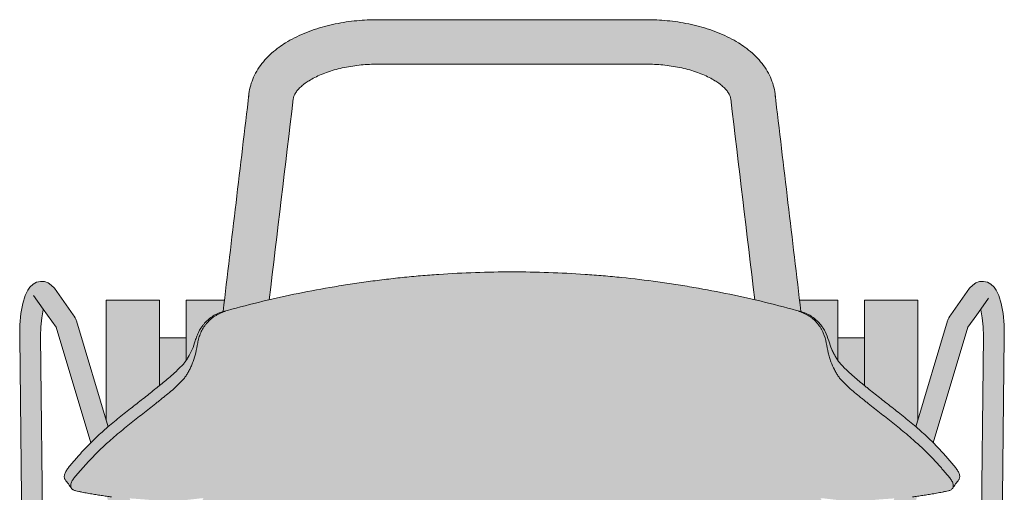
# Model space of a CAD drawing. Header units: centimetres. Extents: x -28 to 145, y -313 to 96.
# Tile 3 of 64: x -28 to 28, y -262 to -236. Entities that reach past the tile are written whole.
import ezdxf

# ---------------------------------------------------------------- set-up
doc = ezdxf.new("R2010")
doc.units = ezdxf.units.CM
doc.layers.add('Fill', color=7, linetype='Continuous', true_color=0xffffff)
doc.layers.add('Predefinito', color=7, linetype='Continuous', true_color=0x000000)
doc.layers.add('Main lines', color=7, linetype='Continuous', lineweight=13, true_color=0x000000)

# ---------------------------------------------------------------- blocks, each defined once
blk = doc.blocks.new('CB-298_Petal_Stacked_2D_Top')
at = {"layer": 'Fill'}
blk.add_hatch(color=256, dxfattribs=at).paths.add_polyline_path([(17.777, 59.135), (17.757, 59.201), (17.736, 59.266), (17.713, 59.331), (17.688, 59.396), (17.661, 59.461), (17.633, 59.525), (17.602, 59.59), (17.57, 59.653), (17.535, 59.717), (17.498, 59.78), (17.459, 59.842), (17.417, 59.904), (17.374, 59.964), (17.329, 60.023), (17.282, 60.08), (17.233, 60.136), (17.182, 60.19), (17.13, 60.243), (17.075, 60.294), (17.019, 60.343), (16.96, 60.391), (16.93, 60.414), (16.899, 60.437), (16.869, 60.459), (16.837, 60.48), (16.806, 60.501), (16.774, 60.522), (16.742, 60.541), (16.71, 60.561), (16.677, 60.579), (16.644, 60.597), (16.611, 60.614), (16.577, 60.631), (16.544, 60.647), (16.509, 60.663), (16.475, 60.678), (16.44, 60.692), (16.405, 60.706), (16.37, 60.719), (16.334, 60.732), (16.298, 60.744), (16.262, 60.755), (16.225, 60.766), (14.926, 61.114), (13.621, 61.434), (12.28, 72.714), (12.278, 72.727), (12.276, 72.74), (12.274, 72.753), (12.271, 72.766), (12.268, 72.779), (12.265, 72.792), (12.262, 72.805), (12.258, 72.818), (12.255, 72.83), (12.251, 72.843), (12.246, 72.856), (12.242, 72.868), (12.237, 72.88), (12.232, 72.893), (12.227, 72.905), (12.221, 72.917), (12.213, 72.934), (12.205, 72.951), (12.196, 72.968), (12.187, 72.984), (12.178, 73.001), (12.169, 73.017), (12.159, 73.033), (12.149, 73.049), (12.122, 73.089), (12.095, 73.128), (12.066, 73.166), (12.035, 73.204), (11.997, 73.248), (11.957, 73.292), (11.915, 73.334), (11.873, 73.375), (11.821, 73.423), (11.767, 73.469), (11.713, 73.514), (11.657, 73.557), (11.608, 73.594), (11.554, 73.633), (11.499, 73.67), (11.444, 73.707), (11.388, 73.742), (11.31, 73.79), (11.23, 73.836), (11.15, 73.88), (11.069, 73.922), (10.979, 73.967), (10.888, 74.01), (10.796, 74.051), (10.704, 74.091), (10.503, 74.171), (10.3, 74.243), (10.084, 74.312), (9.866, 74.375), (9.639, 74.432), (9.41, 74.483), (9.176, 74.528), (8.941, 74.566), (8.704, 74.598), (8.467, 74.625), (8.234, 74.644), (8.001, 74.658), (7.767, 74.667), (7.534, 74.669), (-7.534, 74.669), (-7.767, 74.667), (-8.001, 74.658), (-8.234, 74.644), (-8.467, 74.625), (-8.704, 74.598), (-8.941, 74.566), (-9.176, 74.528), (-9.41, 74.483), (-9.639, 74.432), (-9.866, 74.375), (-10.084, 74.312), (-10.3, 74.243), (-10.503, 74.171), (-10.704, 74.091), (-10.796, 74.051), (-10.888, 74.01), (-10.979, 73.967), (-11.069, 73.922), (-11.15, 73.88), (-11.23, 73.836), (-11.31, 73.79), (-11.388, 73.742), (-11.444, 73.707), (-11.499, 73.67), (-11.554, 73.633), (-11.608, 73.594), (-11.657, 73.557), (-11.713, 73.514), (-11.767, 73.469), (-11.821, 73.423), (-11.873, 73.375), (-11.915, 73.334), (-11.957, 73.292), (-11.997, 73.248), (-12.035, 73.204), (-12.066, 73.166), (-12.095, 73.128), (-12.122, 73.089), (-12.149, 73.049), (-12.159, 73.033), (-12.169, 73.017), (-12.178, 73.001), (-12.187, 72.984), (-12.196, 72.968), (-12.205, 72.951), (-12.213, 72.934), (-12.221, 72.917), (-12.227, 72.905), (-12.232, 72.893), (-12.237, 72.88), (-12.242, 72.868), (-12.246, 72.856), (-12.251, 72.843), (-12.255, 72.83), (-12.258, 72.818), (-12.262, 72.805), (-12.265, 72.792), (-12.268, 72.779), (-12.271, 72.766), (-12.274, 72.753), (-12.276, 72.74), (-12.278, 72.727), (-12.28, 72.714), (-13.621, 61.434), (-14.926, 61.114), (-16.225, 60.766), (-16.261, 60.755), (-16.298, 60.744), (-16.334, 60.732), (-16.369, 60.719), (-16.405, 60.706), (-16.44, 60.693), (-16.474, 60.678), (-16.509, 60.663), (-16.543, 60.648), (-16.577, 60.632), (-16.61, 60.615), (-16.644, 60.597), (-16.677, 60.579), (-16.709, 60.561), (-16.742, 60.542), (-16.774, 60.522), (-16.806, 60.502), (-16.837, 60.481), (-16.868, 60.459), (-16.899, 60.437), (-16.959, 60.391), (-17.017, 60.344), (-17.074, 60.295), (-17.128, 60.244), (-17.181, 60.192), (-17.232, 60.137), (-17.281, 60.081), (-17.328, 60.024), (-17.374, 59.965), (-17.417, 59.905), (-17.458, 59.844), (-17.497, 59.782), (-17.534, 59.719), (-17.568, 59.656), (-17.601, 59.592), (-17.632, 59.528), (-17.661, 59.463), (-17.688, 59.397), (-17.713, 59.332), (-17.736, 59.266), (-17.757, 59.201), (-17.777, 59.135), (-17.817, 59.006), (-17.859, 58.88), (-17.905, 58.757), (-17.953, 58.639), (-18.005, 58.524), (-18.06, 58.413), (-18.117, 58.305), (-18.178, 58.201), (-18.231, 58.115), (-18.286, 58.032), (-18.34, 57.955), (-18.375, 57.909), (-18.41, 57.865), (-18.446, 57.821), (-18.483, 57.779), (-18.52, 57.738), (-18.597, 57.659), (-18.895, 57.373), (-19.044, 57.236), (-19.347, 56.972), (-19.975, 56.458), (-20.302, 56.194), (-20.979, 55.66), (-21.329, 55.387), (-22.408, 54.52), (-22.664, 54.303), (-22.786, 54.711), (-22.786, 61.41), (-19.786, 61.41), (-19.786, 59.295), (-18.286, 59.295), (-18.286, 61.41), (-16.141, 61.41), (-14.767, 72.972), (-14.763, 73.009), (-14.755, 73.069), (-14.746, 73.13), (-14.736, 73.19), (-14.724, 73.25), (-14.712, 73.309), (-14.698, 73.369), (-14.683, 73.428), (-14.667, 73.487), (-14.65, 73.546), (-14.632, 73.604), (-14.613, 73.662), (-14.592, 73.72), (-14.571, 73.777), (-14.548, 73.834), (-14.524, 73.89), (-14.5, 73.945), (-14.473, 74.003), (-14.446, 74.06), (-14.417, 74.116), (-14.387, 74.172), (-14.357, 74.227), (-14.325, 74.282), (-14.293, 74.336), (-14.259, 74.39), (-14.188, 74.498), (-14.113, 74.603), (-14.035, 74.706), (-13.953, 74.807), (-13.867, 74.907), (-13.777, 75.005), (-13.684, 75.101), (-13.589, 75.193), (-13.489, 75.285), (-13.386, 75.375), (-13.28, 75.462), (-13.173, 75.546), (-13.084, 75.612), (-12.992, 75.678), (-12.899, 75.742), (-12.805, 75.804), (-12.71, 75.865), (-12.586, 75.94), (-12.461, 76.012), (-12.334, 76.082), (-12.206, 76.149), (-12.073, 76.215), (-11.939, 76.278), (-11.804, 76.339), (-11.668, 76.398), (-11.386, 76.509), (-11.102, 76.611), (-10.81, 76.705), (-10.515, 76.789), (-10.217, 76.864), (-9.916, 76.931), (-9.614, 76.989), (-9.311, 77.039), (-9.01, 77.08), (-8.708, 77.113), (-8.415, 77.138), (-8.122, 77.155), (-7.828, 77.166), (-7.534, 77.169), (7.534, 77.169), (7.828, 77.166), (8.122, 77.155), (8.415, 77.138), (8.708, 77.113), (9.01, 77.08), (9.311, 77.039), (9.614, 76.989), (9.916, 76.931), (10.217, 76.864), (10.515, 76.789), (10.81, 76.705), (11.102, 76.611), (11.386, 76.509), (11.668, 76.398), (11.804, 76.339), (11.939, 76.278), (12.073, 76.215), (12.206, 76.149), (12.334, 76.082), (12.461, 76.012), (12.586, 75.94), (12.71, 75.865), (12.805, 75.804), (12.899, 75.742), (12.992, 75.678), (13.084, 75.612), (13.173, 75.546), (13.28, 75.462), (13.386, 75.375), (13.489, 75.285), (13.589, 75.193), (13.684, 75.101), (13.777, 75.005), (13.867, 74.907), (13.953, 74.807), (14.035, 74.706), (14.113, 74.603), (14.188, 74.498), (14.259, 74.39), (14.293, 74.336), (14.325, 74.282), (14.357, 74.227), (14.387, 74.172), (14.417, 74.116), (14.446, 74.06), (14.473, 74.003), (14.5, 73.945), (14.524, 73.89), (14.548, 73.834), (14.571, 73.777), (14.592, 73.72), (14.613, 73.662), (14.632, 73.604), (14.65, 73.546), (14.667, 73.487), (14.683, 73.428), (14.698, 73.369), (14.712, 73.309), (14.724, 73.25), (14.736, 73.19), (14.746, 73.13), (14.755, 73.069), (14.763, 73.009), (14.767, 72.972), (16.141, 61.41), (18.286, 61.41), (18.286, 59.295), (19.786, 59.295), (19.786, 61.41), (22.786, 61.41), (22.786, 54.71), (22.664, 54.303), (22.407, 54.521), (21.322, 55.392), (20.971, 55.665), (20.627, 55.934), (19.965, 56.466), (19.805, 56.595), (19.335, 56.982), (19.031, 57.248), (18.733, 57.526), (18.582, 57.675), (18.505, 57.754), (18.467, 57.796), (18.431, 57.839), (18.396, 57.882), (18.362, 57.927), (18.328, 57.972), (18.286, 58.032), (18.227, 58.121), (18.171, 58.213), (18.112, 58.315), (18.056, 58.421), (18.002, 58.531), (17.951, 58.645), (17.903, 58.763), (17.858, 58.884), (17.816, 59.008)], flags=0)
h = blk.add_hatch(color=256, dxfattribs=at)
h.paths.add_polyline_path([(-22.664, 54.303), (-24.446, 60.246), (-24.461, 60.288), (-24.485, 60.346), (-24.521, 60.411), (-24.568, 60.511), (-24.622, 60.593), (-25.675, 62.084), (-25.858, 62.256), (-26.025, 62.391), (-26.249, 62.454), (-26.455, 62.46), (-26.686, 62.425), (-26.868, 62.311), (-27.058, 62.139), (-27.173, 61.972), (-27.329, 61.666), (-27.459, 61.229), (-27.559, 60.668), (-27.618, 60.03), (-27.632, 59.372), (-27.385, 35.911), (-27.137, 12.45), (-27.09, 11.848), (-27.007, 11.264), (-26.893, 10.738), (-26.758, 10.305), (-26.604, 9.974), (-26.435, 9.754), (-26.305, 9.59), (-26.12, 9.491), (-25.931, 9.395), (-25.698, 9.375), (-25.518, 9.428), (-25.3, 9.505), (-24.775, 9.881), (-24.251, 10.256), (-24.163, 10.324), (-24.058, 10.432), (-24.029, 10.461), (-24.009, 10.49), (-23.942, 10.611), (-23.904, 10.719), (-22.135, 17.07), (-22.059, 17.111), (-21.847, 17.188), (-21.512, 17.281), (-21.242, 17.339), (-21.161, 16.661), (-21.07, 15.948), (-20.975, 15.24), (-20.877, 14.538), (-20.776, 13.846), (-20.664, 13.163), (-20.604, 12.825), (-20.544, 12.488), (-20.487, 12.155), (-20.432, 11.827), (-20.403, 11.665), (-20.373, 11.505), (-20.305, 11.198), (-20.225, 10.91), (-20.13, 10.64), (-20.018, 10.39), (-19.888, 10.159), (-19.585, 9.754), (-19.458, 9.597), (-19.414, 9.539), (-19.371, 9.481), (-19.327, 9.423), (-19.283, 9.365), (-19.239, 9.307), (-18.973, 8.984), (-18.608, 8.659), (-18.405, 8.517), (-18.188, 8.39), (-17.716, 8.177), (-17.185, 8.015), (-17.043, 7.982), (-16.898, 7.952), (-16.6, 7.904), (-16.289, 7.869), (-15.965, 7.849), (-15.285, 7.839), (-14.935, 7.842), (-14.583, 7.848), (-13.876, 7.861), (-13.164, 7.873), (-12.449, 7.886), (-11.731, 7.901), (-11.009, 7.916), (-10.284, 7.933), (-9.556, 7.95), (-8.827, 7.968), (-8.094, 7.987), (-7.36, 8.006), (-6.626, 8.027), (-5.891, 8.049), (-5.155, 8.071), (-4.419, 8.093), (-3.684, 8.114), (-3.356, 8.124), (-2.948, 8.137), (-2.212, 8.162), (-1.476, 8.185), (-1.102, 8.193), (-0.165, 8.205), (0, 8.206), (0.165, 8.205), (1.103, 8.193), (1.469, 8.185), (2.202, 8.162), (2.934, 8.137), (3.356, 8.124), (3.666, 8.114), (4.399, 8.093), (5.131, 8.072), (5.863, 8.05), (6.595, 8.028), (7.326, 8.007), (8.057, 7.988), (8.786, 7.969), (9.513, 7.951), (10.239, 7.934), (10.963, 7.917), (11.685, 7.901), (12.404, 7.887), (13.117, 7.874), (13.825, 7.862), (14.527, 7.849), (15.221, 7.839), (15.901, 7.846), (16.232, 7.864), (16.394, 7.879), (16.552, 7.897), (17.142, 8.004), (17.676, 8.162), (17.924, 8.261), (18.158, 8.374), (18.582, 8.639), (18.95, 8.961), (19.115, 9.145), (19.239, 9.307), (19.283, 9.365), (19.327, 9.423), (19.371, 9.481), (19.414, 9.539), (19.458, 9.597), (19.661, 9.843), (19.815, 10.047), (20.074, 10.508), (20.178, 10.769), (20.224, 10.907), (20.266, 11.052), (20.341, 11.353), (20.404, 11.668), (20.459, 11.993), (20.516, 12.326), (20.576, 12.666), (20.637, 13.01), (20.753, 13.702), (20.858, 14.401), (20.957, 15.107), (21.053, 15.818), (21.145, 16.533), (21.232, 17.252), (21.242, 17.339), (21.512, 17.281), (21.847, 17.188), (22.059, 17.111), (22.135, 17.07), (23.904, 10.719), (23.942, 10.611), (24.009, 10.49), (24.029, 10.461), (24.058, 10.432), (24.163, 10.324), (24.251, 10.256), (25.3, 9.505), (25.518, 9.428), (25.698, 9.375), (25.931, 9.395), (26.12, 9.491), (26.305, 9.59), (26.435, 9.754), (26.603, 9.973), (26.757, 10.304), (26.893, 10.735), (27.007, 11.261), (27.09, 11.844), (27.137, 12.45), (27.385, 35.911), (27.632, 59.372), (27.618, 60.03), (27.559, 60.668), (27.459, 61.229), (27.329, 61.666), (27.173, 61.972), (27.058, 62.139), (26.868, 62.311), (26.686, 62.425), (26.455, 62.46), (26.249, 62.454), (26.025, 62.391), (25.858, 62.256), (25.675, 62.084), (25.149, 61.338), (24.622, 60.593), (24.568, 60.511), (24.521, 60.411), (24.485, 60.346), (24.461, 60.288), (24.446, 60.246), (22.664, 54.303), (22.407, 54.522), (22.041, 54.823), (21.679, 55.113), (21.322, 55.393), (20.971, 55.666), (20.627, 55.935), (20.293, 56.202), (19.965, 56.467), (19.805, 56.596), (19.647, 56.724), (19.335, 56.983), (19.031, 57.249), (18.881, 57.386), (18.807, 57.456), (18.733, 57.527), (18.582, 57.676), (18.505, 57.755), (18.431, 57.839), (18.295, 58.02), (18.171, 58.214), (18.056, 58.422), (17.951, 58.646), (17.777, 59.136), (17.688, 59.397), (17.57, 59.654), (17.498, 59.781), (17.417, 59.905), (17.233, 60.137), (17.019, 60.344), (16.899, 60.438), (16.774, 60.523), (16.509, 60.664), (16.225, 60.766), (15.729, 60.903), (15.233, 61.036), (14.735, 61.164), (14.237, 61.288), (13.737, 61.408), (13.237, 61.523), (12.735, 61.634), (12.233, 61.741), (11.73, 61.843), (11.225, 61.941), (10.72, 62.035), (10.214, 62.125), (9.707, 62.21), (9.199, 62.291), (8.691, 62.368), (8.183, 62.44), (7.674, 62.508), (7.165, 62.571), (6.656, 62.63), (6.146, 62.685), (5.636, 62.735), (5.125, 62.781), (4.614, 62.823), (4.103, 62.86), (3.591, 62.893), (3.079, 62.921), (2.567, 62.945), (2.054, 62.965), (1.541, 62.98), (1.028, 62.991), (0.514, 62.998), (0, 63), (-0.514, 62.998), (-1.028, 62.991), (-1.542, 62.98), (-2.055, 62.965), (-2.568, 62.945), (-3.081, 62.921), (-3.594, 62.893), (-4.106, 62.86), (-4.618, 62.822), (-5.13, 62.781), (-5.642, 62.735), (-6.153, 62.684), (-6.665, 62.629), (-7.175, 62.57), (-7.685, 62.506), (-8.194, 62.438), (-8.703, 62.366), (-9.21, 62.29), (-9.717, 62.209), (-10.222, 62.124), (-10.727, 62.034), (-11.231, 61.94), (-11.734, 61.842), (-12.237, 61.74), (-12.738, 61.633), (-13.239, 61.522), (-13.739, 61.407), (-14.238, 61.288), (-14.736, 61.164), (-15.233, 61.036), (-15.729, 60.903), (-16.225, 60.766), (-16.509, 60.664), (-16.774, 60.523), (-16.899, 60.438), (-17.017, 60.345), (-17.232, 60.138), (-17.328, 60.025), (-17.417, 59.905), (-17.568, 59.657), (-17.688, 59.398), (-17.777, 59.136), (-17.953, 58.64), (-18.178, 58.202), (-18.307, 58.003), (-18.446, 57.822), (-18.52, 57.738), (-18.597, 57.66), (-18.747, 57.514), (-18.895, 57.374), (-19.044, 57.237), (-19.347, 56.973), (-19.658, 56.715), (-19.816, 56.588), (-19.975, 56.459), (-20.302, 56.195), (-20.635, 55.929), (-20.979, 55.661), (-21.329, 55.388), (-21.684, 55.109), (-22.044, 54.821), (-22.408, 54.521)], flags=0)
h.paths.add_polyline_path([(21.456, 50.276), (20.364, 46.638), (20.346, 46.598), (20.212, 46.408), (19.986, 46.152), (19.709, 45.883), (19.424, 45.639), (19.385, 45.728), (19.205, 46.127), (19.023, 46.516), (18.84, 46.896), (18.656, 47.265), (18.473, 47.624), (18.296, 47.975), (18.212, 48.147), (18.132, 48.315), (17.985, 48.638), (17.853, 48.944), (17.733, 49.232), (17.625, 49.502), (17.528, 49.75), (17.443, 49.974), (17.368, 50.173), (17.326, 50.289), (17.398, 50.283), (17.565, 50.266), (17.745, 50.245), (17.937, 50.222), (18.139, 50.199), (18.35, 50.177), (18.567, 50.157), (18.79, 50.14), (19.016, 50.128), (19.244, 50.121), (19.473, 50.12), (19.7, 50.127), (19.923, 50.141), (20.14, 50.164), (20.275, 50.181), (20.412, 50.195), (20.552, 50.208), (20.694, 50.219), (20.838, 50.23), (20.982, 50.24), (21.127, 50.25), (21.273, 50.261), (21.42, 50.273)], flags=0)
h.paths.add_polyline_path([(-19.424, 45.639), (-19.707, 45.882), (-19.985, 46.151), (-20.212, 46.407), (-20.346, 46.597), (-20.364, 46.638), (-21.455, 50.276), (-21.273, 50.261), (-20.982, 50.24), (-20.694, 50.219), (-20.412, 50.195), (-20.14, 50.164), (-19.923, 50.141), (-19.699, 50.127), (-19.472, 50.12), (-19.243, 50.121), (-19.014, 50.128), (-18.787, 50.14), (-18.564, 50.157), (-18.346, 50.177), (-18.136, 50.2), (-17.934, 50.223), (-17.742, 50.245), (-17.562, 50.266), (-17.395, 50.284), (-17.326, 50.289), (-17.366, 50.177), (-17.442, 49.976), (-17.527, 49.752), (-17.623, 49.507), (-17.73, 49.239), (-17.789, 49.096), (-17.851, 48.948), (-17.984, 48.64), (-18.131, 48.317), (-18.293, 47.981), (-18.469, 47.633), (-18.56, 47.453), (-18.653, 47.27), (-18.839, 46.897), (-19.023, 46.515), (-19.206, 46.125), (-19.385, 45.728)], flags=0)
h.paths.add_polyline_path([(-21.373, 18.526), (-21.693, 18.456), (-22.117, 18.34), (-22.283, 18.286), (-22.651, 18.152), (-22.893, 18.021), (-23.048, 17.876), (-23.154, 17.751), (-23.246, 17.55), (-25.021, 11.177), (-25.413, 10.897), (-25.637, 10.737), (-25.658, 10.782), (-25.766, 11.126), (-25.858, 11.545), (-25.924, 12.01), (-25.962, 12.484), (-26.21, 35.934), (-26.457, 59.384), (-26.445, 59.911), (-26.398, 60.423), (-26.318, 60.872), (-26.308, 60.904), (-25.592, 59.89), (-23.645, 53.399), (-23.701, 53.343), (-24.004, 53.029), (-24.302, 52.703), (-24.448, 52.535), (-24.593, 52.364), (-24.739, 52.191), (-24.885, 52.016), (-25.013, 51.836), (-25.064, 51.744), (-25.103, 51.651), (-25.125, 51.562), (-25.129, 51.477), (-25.115, 51.4), (-25.1, 51.365), (-25.081, 51.333), (-24.738, 50.859), (-24.693, 50.802), (-24.664, 50.778), (-24.632, 50.757), (-24.482, 50.697), (-24.313, 50.663), (-24.229, 50.646), (-24.147, 50.629), (-23.984, 50.596), (-23.662, 50.539), (-23.352, 50.488), (-23.052, 50.44), (-22.761, 50.398), (-22.744, 50.396), (-21.52, 46.316), (-21.411, 46.079), (-21.324, 45.91), (-21.135, 45.641), (-20.869, 45.339), (-20.542, 45.023), (-20.164, 44.698), (-19.897, 44.493), (-19.898, 44.492), (-20.056, 44.069), (-20.206, 43.644), (-20.346, 43.215), (-20.475, 42.782), (-20.589, 42.344), (-20.688, 41.9), (-20.773, 41.453), (-20.848, 41.005), (-20.914, 40.559), (-20.969, 40.113), (-20.999, 39.891), (-21.033, 39.671), (-21.069, 39.453), (-21.105, 39.234), (-21.169, 38.795), (-21.23, 38.356), (-21.29, 37.919), (-21.35, 37.482), (-21.408, 37.047), (-21.465, 36.612), (-21.521, 36.179), (-21.575, 35.745), (-21.627, 35.312), (-21.678, 34.879), (-21.727, 34.447), (-21.774, 34.014), (-21.841, 33.315), (-21.897, 32.614), (-21.941, 31.908), (-21.975, 31.199), (-22, 30.487), (-22.015, 29.771), (-22.022, 29.051), (-22.021, 28.327), (-22.011, 27.599), (-21.992, 26.868), (-21.965, 26.134), (-21.932, 25.401), (-21.891, 24.667), (-21.844, 23.934), (-21.792, 23.201), (-21.736, 22.469), (-21.677, 21.738), (-21.614, 21.008), (-21.548, 20.279), (-21.479, 19.552), (-21.405, 18.827)], flags=0)
h.paths.add_polyline_path([(19.897, 44.493), (20.162, 44.697), (20.541, 45.022), (20.868, 45.338), (21.135, 45.641), (21.324, 45.91), (21.411, 46.079), (21.52, 46.316), (22.744, 50.396), (22.762, 50.398), (23.056, 50.441), (23.357, 50.489), (23.67, 50.54), (23.993, 50.597), (24.157, 50.632), (24.24, 50.649), (24.325, 50.665), (24.494, 50.701), (24.643, 50.763), (24.701, 50.81), (25.064, 51.312), (25.105, 51.374), (25.126, 51.449), (25.128, 51.532), (25.112, 51.622), (25.078, 51.714), (25.03, 51.807), (24.905, 51.99), (24.759, 52.168), (24.611, 52.343), (24.464, 52.516), (24.317, 52.686), (24.016, 53.016), (23.711, 53.334), (23.644, 53.399), (25.592, 59.89), (26.089, 60.594), (26.308, 60.904), (26.318, 60.872), (26.398, 60.423), (26.445, 59.911), (26.457, 59.384), (26.21, 35.934), (25.962, 12.484), (25.925, 12.014), (25.858, 11.548), (25.767, 11.128), (25.658, 10.783), (25.637, 10.737), (25.021, 11.177), (23.246, 17.55), (23.154, 17.751), (23.048, 17.876), (22.893, 18.021), (22.651, 18.152), (22.283, 18.286), (22.117, 18.34), (21.693, 18.456), (21.373, 18.526), (21.392, 18.7), (21.466, 19.429), (21.537, 20.162), (21.604, 20.896), (21.668, 21.63), (21.728, 22.364), (21.785, 23.098), (21.837, 23.831), (21.885, 24.564), (21.926, 25.297), (21.961, 26.03), (21.989, 26.762), (22.008, 27.494), (22.02, 28.225), (22.023, 28.956), (22.016, 29.687), (22.001, 30.417), (21.977, 31.146), (21.943, 31.871), (21.898, 32.591), (21.842, 33.305), (21.774, 34.014), (21.727, 34.446), (21.678, 34.879), (21.627, 35.311), (21.575, 35.744), (21.521, 36.177), (21.465, 36.61), (21.408, 37.044), (21.35, 37.479), (21.291, 37.915), (21.231, 38.352), (21.17, 38.79), (21.105, 39.228), (21.034, 39.666), (21.016, 39.775), (21, 39.885), (20.97, 40.106), (20.943, 40.329), (20.914, 40.553), (20.849, 41.001), (20.774, 41.447), (20.69, 41.891), (20.592, 42.332), (20.478, 42.77), (20.35, 43.204), (20.209, 43.635), (20.058, 44.063), (19.899, 44.487)], flags=0)
at = {"layer": 'Main lines'}
for p, q in [((-18.286, 59.295), (-19.786, 59.295)), ((18.286, 59.295), (19.786, 59.295))]:
    blk.add_line(p, q, dxfattribs=at)
for points in [[(-22.664, 54.303), (-24.446, 60.245), (-24.461, 60.287), (-24.485, 60.345), (-24.521, 60.41), (-24.568, 60.51), (-24.622, 60.592), (-25.675, 62.083), (-25.858, 62.255), (-26.025, 62.391), (-26.249, 62.453), (-26.455, 62.46), (-26.686, 62.424), (-26.868, 62.31), (-27.058, 62.139), (-27.173, 61.972), (-27.329, 61.665), (-27.459, 61.228), (-27.559, 60.668), (-27.618, 60.029), (-27.632, 59.371), (-27.385, 35.91)], [(27.385, 35.91), (27.632, 59.371), (27.618, 60.029), (27.559, 60.668), (27.459, 61.228), (27.329, 61.665), (27.173, 61.972), (27.058, 62.139), (26.868, 62.31), (26.686, 62.424), (26.455, 62.46), (26.249, 62.453), (26.025, 62.391), (25.858, 62.255), (25.675, 62.083), (25.149, 61.337), (24.622, 60.592), (24.568, 60.51), (24.521, 60.41), (24.485, 60.345), (24.461, 60.287), (24.446, 60.245), (22.664, 54.303)], [(-26.308, 60.903), (-26.852, 61.672)], [(26.308, 60.903), (26.753, 61.532)], [(-26.21, 35.933), (-26.457, 59.383), (-26.445, 59.91), (-26.398, 60.422), (-26.318, 60.871), (-26.308, 60.903), (-25.592, 59.889), (-23.645, 53.399)], [(23.645, 53.399), (25.592, 59.889), (26.089, 60.593), (26.308, 60.903), (26.318, 60.871), (26.398, 60.422), (26.445, 59.91), (26.457, 59.383), (26.21, 35.933)]]:
    blk.add_lwpolyline(points, dxfattribs=at)
for points, knots in [([(-7.534, 77.169), (-7.927, 77.169), (-8.32, 77.151), (-8.708, 77.113), (-8.911, 77.093), (-9.112, 77.068), (-9.311, 77.039), (-9.515, 77.008), (-9.717, 76.972), (-9.916, 76.931), (-10.119, 76.889), (-10.319, 76.841), (-10.515, 76.789), (-10.715, 76.735), (-10.911, 76.676), (-11.102, 76.611), (-11.295, 76.545), (-11.484, 76.474), (-11.668, 76.398), (-11.853, 76.32), (-12.033, 76.237), (-12.206, 76.149), (-12.38, 76.06), (-12.549, 75.965), (-12.71, 75.865), (-12.839, 75.784), (-12.964, 75.7), (-13.084, 75.612), (-13.114, 75.59), (-13.143, 75.568), (-13.173, 75.546), (-13.32, 75.434), (-13.459, 75.316), (-13.589, 75.193), (-13.719, 75.07), (-13.841, 74.941), (-13.953, 74.807), (-14.065, 74.673), (-14.167, 74.534), (-14.259, 74.39), (-14.35, 74.247), (-14.431, 74.098), (-14.5, 73.945), (-14.635, 73.647), (-14.724, 73.332), (-14.763, 73.009)], [0, 0, 0, 0, 11.809737, 11.809737, 11.809737, 17.972903, 17.972903, 17.972903, 24.292465, 24.292465, 24.292465, 30.750746, 30.750746, 30.750746, 37.327936, 37.327936, 37.327936, 44.002437, 44.002437, 44.002437, 50.751826, 50.751826, 50.751826, 57.553984, 57.553984, 57.553984, 63.018488, 63.018488, 63.018488, 64.385592, 64.385592, 64.385592, 71.227725, 71.227725, 71.227725, 78.05795, 78.05795, 78.05795, 84.853247, 84.853247, 84.853247, 91.586104, 91.586104, 91.586104, 104.735048, 104.735048, 104.735048, 104.735048]), ([(7.534, 77.169), (7.927, 77.169), (8.32, 77.151), (8.708, 77.113), (8.911, 77.093), (9.112, 77.068), (9.311, 77.039), (9.515, 77.008), (9.717, 76.972), (9.916, 76.931), (10.119, 76.889), (10.319, 76.841), (10.515, 76.789), (10.715, 76.735), (10.911, 76.676), (11.102, 76.611), (11.295, 76.545), (11.484, 76.474), (11.668, 76.398), (11.853, 76.32), (12.033, 76.237), (12.206, 76.149), (12.38, 76.06), (12.549, 75.965), (12.71, 75.865), (12.839, 75.784), (12.964, 75.7), (13.084, 75.612), (13.114, 75.59), (13.143, 75.568), (13.173, 75.546), (13.32, 75.434), (13.459, 75.316), (13.589, 75.193), (13.719, 75.07), (13.841, 74.941), (13.953, 74.807), (14.065, 74.673), (14.167, 74.534), (14.259, 74.39), (14.35, 74.247), (14.431, 74.098), (14.5, 73.945), (14.635, 73.647), (14.724, 73.332), (14.763, 73.009)], [0, 0, 0, 0, 11.809737, 11.809737, 11.809737, 17.972903, 17.972903, 17.972903, 24.292465, 24.292465, 24.292465, 30.750746, 30.750746, 30.750746, 37.327936, 37.327936, 37.327936, 44.002437, 44.002437, 44.002437, 50.751826, 50.751826, 50.751826, 57.553984, 57.553984, 57.553984, 63.018488, 63.018488, 63.018488, 64.385592, 64.385592, 64.385592, 71.227725, 71.227725, 71.227725, 78.05795, 78.05795, 78.05795, 84.853247, 84.853247, 84.853247, 91.586104, 91.586104, 91.586104, 104.735048, 104.735048, 104.735048, 104.735048]), ([(-12.28, 72.714), (-12.277, 72.744), (-12.271, 72.774), (-12.252, 72.842), (-12.239, 72.878), (-12.221, 72.917), (-12.203, 72.958), (-12.179, 73.002), (-12.149, 73.049), (-12.118, 73.098), (-12.081, 73.15), (-12.035, 73.204), (-11.989, 73.259), (-11.935, 73.316), (-11.873, 73.375), (-11.809, 73.435), (-11.737, 73.496), (-11.657, 73.557), (-11.641, 73.57), (-11.625, 73.582), (-11.608, 73.594), (-11.54, 73.644), (-11.467, 73.693), (-11.388, 73.742), (-11.29, 73.804), (-11.183, 73.864), (-11.069, 73.922), (-10.954, 73.981), (-10.832, 74.037), (-10.704, 74.091), (-10.575, 74.145), (-10.44, 74.196), (-10.3, 74.243), (-10.16, 74.29), (-10.015, 74.334), (-9.866, 74.375), (-9.718, 74.414), (-9.565, 74.45), (-9.41, 74.483), (-9.256, 74.514), (-9.1, 74.542), (-8.941, 74.566), (-8.785, 74.59), (-8.626, 74.609), (-8.467, 74.625), (-8.16, 74.654), (-7.847, 74.669), (-7.534, 74.669)], [0, 0, 0, 0, 4.513482, 4.513482, 9.0225, 9.0225, 9.0225, 13.714486, 13.714486, 13.714486, 18.51608, 18.51608, 18.51608, 23.420407, 23.420407, 23.420407, 28.416559, 28.416559, 28.416559, 29.424623, 29.424623, 29.424623, 33.486824, 33.486824, 33.486824, 38.61248, 38.61248, 38.61248, 43.766505, 43.766505, 43.766505, 48.921439, 48.921439, 48.921439, 54.048902, 54.048902, 54.048902, 59.121241, 59.121241, 59.121241, 64.112803, 64.112803, 64.112803, 69.000505, 69.000505, 69.000505, 78.398843, 78.398843, 78.398843, 78.398843]), ([(12.28, 72.714), (12.277, 72.744), (12.271, 72.774), (12.252, 72.842), (12.239, 72.878), (12.221, 72.917), (12.203, 72.958), (12.179, 73.002), (12.149, 73.049), (12.118, 73.098), (12.081, 73.15), (12.035, 73.204), (11.989, 73.259), (11.935, 73.316), (11.873, 73.375), (11.809, 73.435), (11.737, 73.496), (11.657, 73.557), (11.641, 73.57), (11.625, 73.582), (11.608, 73.594), (11.54, 73.644), (11.467, 73.693), (11.388, 73.742), (11.29, 73.804), (11.183, 73.864), (11.069, 73.922), (10.954, 73.981), (10.832, 74.037), (10.704, 74.091), (10.575, 74.145), (10.44, 74.196), (10.3, 74.243), (10.16, 74.29), (10.015, 74.334), (9.866, 74.375), (9.718, 74.414), (9.565, 74.45), (9.41, 74.483), (9.256, 74.514), (9.1, 74.542), (8.941, 74.566), (8.785, 74.59), (8.626, 74.609), (8.467, 74.625), (8.16, 74.654), (7.847, 74.669), (7.534, 74.669)], [0, 0, 0, 0, 4.513482, 4.513482, 9.0225, 9.0225, 9.0225, 13.714486, 13.714486, 13.714486, 18.51608, 18.51608, 18.51608, 23.420407, 23.420407, 23.420407, 28.416559, 28.416559, 28.416559, 29.424623, 29.424623, 29.424623, 33.486824, 33.486824, 33.486824, 38.61248, 38.61248, 38.61248, 43.766505, 43.766505, 43.766505, 48.921439, 48.921439, 48.921439, 54.048902, 54.048902, 54.048902, 59.121241, 59.121241, 59.121241, 64.112803, 64.112803, 64.112803, 69.000505, 69.000505, 69.000505, 78.398843, 78.398843, 78.398843, 78.398843]), ([(-16.225, 60.766), (-15.565, 60.951), (-14.902, 61.125), (-13.573, 61.449), (-12.906, 61.6), (-11.568, 61.878), (-10.896, 62.006), (-9.885, 62.181), (-9.548, 62.236), (-8.872, 62.341), (-8.533, 62.391), (-7.855, 62.484), (-7.516, 62.528), (-6.835, 62.61), (-6.494, 62.648), (-5.813, 62.718), (-5.471, 62.751), (-4.789, 62.809), (-4.448, 62.835), (-3.423, 62.906), (-2.739, 62.941), (-1.371, 62.988), (-0.686, 62.999), (0, 62.999)], [0, 0, 0, 0, 2.053773, 2.053773, 4.107545, 4.107545, 6.161318, 6.161318, 7.188204, 7.188204, 8.21509, 8.21509, 9.241976, 9.241976, 10.268863, 10.268863, 11.295749, 11.295749, 12.322635, 12.322635, 14.376408, 14.376408, 16.43018, 16.43018, 16.43018, 16.43018]), ([(0, 62.999), (0.686, 62.999), (1.371, 62.988), (2.738, 62.941), (3.421, 62.906), (4.444, 62.836), (4.785, 62.809), (5.466, 62.751), (5.806, 62.719), (6.826, 62.614), (7.505, 62.532), (8.522, 62.393), (8.861, 62.343), (9.538, 62.238), (9.876, 62.183), (10.889, 62.008), (11.562, 61.879), (12.903, 61.6), (13.571, 61.449), (14.902, 61.125), (15.565, 60.951), (16.225, 60.766)], [-16.430122, -16.430122, -16.430122, -16.430122, -14.376357, -14.376357, -12.322591, -12.322591, -11.295709, -11.295709, -10.268826, -10.268826, -8.215061, -8.215061, -7.188178, -7.188178, -6.161296, -6.161296, -4.10753, -4.10753, -2.053765, -2.053765, 0, 0, 0, 0]), ([(-17.777, 59.135), (-17.752, 59.222), (-17.722, 59.31), (-17.653, 59.485), (-17.613, 59.571), (-17.523, 59.741), (-17.473, 59.824), (-17.389, 59.945), (-17.359, 59.985), (-17.297, 60.063), (-17.265, 60.101), (-17.165, 60.211), (-17.094, 60.28), (-16.979, 60.376), (-16.94, 60.407), (-16.858, 60.467), (-16.816, 60.495), (-16.689, 60.575), (-16.6, 60.623), (-16.417, 60.704), (-16.323, 60.738), (-16.225, 60.766)], [0, 0, 0, 0, 0.302367, 0.302367, 0.604734, 0.604734, 0.907101, 0.907101, 1.058284, 1.058284, 1.209468, 1.209468, 1.511835, 1.511835, 1.663018, 1.663018, 1.814202, 1.814202, 2.116568, 2.116568, 2.418935, 2.418935, 2.418935, 2.418935]), ([(-17.638, 59.005), (-17.623, 59.1), (-17.602, 59.195), (-17.547, 59.386), (-17.512, 59.482), (-17.431, 59.667), (-17.384, 59.757), (-17.303, 59.889), (-17.274, 59.932), (-17.213, 60.017), (-17.181, 60.058), (-17.081, 60.179), (-17.009, 60.254), (-16.892, 60.358), (-16.852, 60.391), (-16.768, 60.455), (-16.725, 60.486), (-16.592, 60.573), (-16.5, 60.623), (-16.309, 60.71), (-16.21, 60.746), (-16.108, 60.774)], [0, 0, 0, 0, 0.31655, 0.31655, 0.633101, 0.633101, 0.949651, 0.949651, 1.107927, 1.107927, 1.266202, 1.266202, 1.582752, 1.582752, 1.741028, 1.741028, 1.899303, 1.899303, 2.215853, 2.215853, 2.532404, 2.532404, 2.532404, 2.532404]), ([(16.108, 60.774), (16.159, 60.76), (16.21, 60.744), (16.31, 60.707), (16.359, 60.687), (16.504, 60.621), (16.596, 60.571), (16.727, 60.484), (16.77, 60.454), (16.853, 60.39), (16.894, 60.356), (17.012, 60.25), (17.085, 60.175), (17.217, 60.015), (17.277, 59.931), (17.359, 59.798), (17.384, 59.753), (17.432, 59.662), (17.453, 59.616), (17.554, 59.385), (17.608, 59.195), (17.638, 59.005)], [0, 0, 0, 0, 0.158362, 0.158362, 0.316725, 0.316725, 0.633449, 0.633449, 0.791811, 0.791811, 0.950174, 0.950174, 1.266898, 1.266898, 1.583623, 1.583623, 1.741985, 1.741985, 1.900347, 1.900347, 2.533796, 2.533796, 2.533796, 2.533796]), ([(16.225, 60.766), (16.323, 60.738), (16.418, 60.704), (16.601, 60.622), (16.689, 60.575), (16.817, 60.495), (16.859, 60.467), (16.94, 60.407), (16.98, 60.376), (17.095, 60.278), (17.167, 60.209), (17.3, 60.063), (17.361, 59.985), (17.446, 59.863), (17.473, 59.822), (17.523, 59.738), (17.547, 59.696), (17.659, 59.484), (17.727, 59.31), (17.777, 59.135)], [0, 0, 0, 0, 0.302526, 0.302526, 0.605051, 0.605051, 0.756314, 0.756314, 0.907577, 0.907577, 1.210103, 1.210103, 1.512628, 1.512628, 1.663891, 1.663891, 1.815154, 1.815154, 2.420205, 2.420205, 2.420205, 2.420205]), ([(-22.775, 54.207), (-22.653, 54.314), (-22.53, 54.418), (-22.286, 54.622), (-22.165, 54.722), (-21.923, 54.918), (-21.803, 55.014), (-21.565, 55.202), (-21.446, 55.295), (-21.211, 55.479), (-21.094, 55.57), (-20.863, 55.75), (-20.748, 55.839), (-20.523, 56.017), (-20.412, 56.105), (-20.192, 56.283), (-20.083, 56.371), (-19.922, 56.501), (-19.869, 56.544), (-19.763, 56.63), (-19.71, 56.672), (-19.553, 56.8), (-19.45, 56.885), (-19.245, 57.058), (-19.144, 57.146), (-18.994, 57.282), (-18.944, 57.327), (-18.845, 57.419), (-18.797, 57.465), (-18.698, 57.56), (-18.648, 57.609), (-18.572, 57.685), (-18.546, 57.711), (-18.495, 57.764), (-18.47, 57.792), (-18.397, 57.878), (-18.351, 57.939), (-18.262, 58.066), (-18.219, 58.132), (-18.095, 58.338), (-18.02, 58.483), (-17.886, 58.794), (-17.828, 58.96), (-17.777, 59.135)], [0, 0, 0, 0, 0.600295, 0.600295, 1.200591, 1.200591, 1.800886, 1.800886, 2.401181, 2.401181, 3.001476, 3.001476, 3.601772, 3.601772, 4.202067, 4.202067, 4.802362, 4.802362, 5.10251, 5.10251, 5.402657, 5.402657, 6.002953, 6.002953, 6.603248, 6.603248, 6.903395, 6.903395, 7.203543, 7.203543, 7.503691, 7.503691, 7.653765, 7.653765, 7.803838, 7.803838, 8.103986, 8.103986, 8.404134, 8.404134, 9.004429, 9.004429, 9.604724, 9.604724, 9.604724, 9.604724]), ([(17.777, 59.135), (17.827, 58.963), (17.884, 58.8), (17.984, 58.568), (18.019, 58.493), (18.092, 58.349), (18.131, 58.28), (18.211, 58.146), (18.252, 58.081), (18.339, 57.956), (18.384, 57.896), (18.455, 57.81), (18.479, 57.782), (18.53, 57.727), (18.556, 57.701), (18.633, 57.623), (18.683, 57.574), (18.758, 57.502), (18.783, 57.479), (18.832, 57.432), (18.856, 57.409), (18.93, 57.339), (18.98, 57.294), (19.131, 57.158), (19.233, 57.069), (19.438, 56.895), (19.542, 56.809), (19.699, 56.681), (19.752, 56.638), (19.858, 56.552), (19.912, 56.509), (20.073, 56.379), (20.182, 56.29), (20.403, 56.112), (20.514, 56.023), (20.741, 55.845), (20.855, 55.756), (21.087, 55.575), (21.204, 55.484), (21.44, 55.3), (21.559, 55.207), (21.799, 55.017), (21.92, 54.92), (22.163, 54.724), (22.285, 54.624), (22.529, 54.419), (22.652, 54.314), (22.775, 54.207)], [0, 0, 0, 0, 0.600269, 0.600269, 0.900404, 0.900404, 1.200538, 1.200538, 1.500673, 1.500673, 1.800808, 1.800808, 1.950875, 1.950875, 2.100942, 2.100942, 2.401077, 2.401077, 2.551144, 2.551144, 2.701211, 2.701211, 3.001346, 3.001346, 3.601615, 3.601615, 4.201884, 4.201884, 4.502019, 4.502019, 4.802154, 4.802154, 5.402423, 5.402423, 6.002692, 6.002692, 6.602961, 6.602961, 7.203231, 7.203231, 7.8035, 7.8035, 8.403769, 8.403769, 9.004038, 9.004038, 9.604307, 9.604307, 9.604307, 9.604307]), ([(-22.523, 53.559), (-22.263, 53.788), (-22.005, 54.005), (-21.622, 54.316), (-21.495, 54.418), (-21.243, 54.618), (-21.118, 54.716), (-20.87, 54.911), (-20.748, 55.008), (-20.504, 55.199), (-20.383, 55.294), (-20.145, 55.484), (-20.028, 55.579), (-19.853, 55.719), (-19.795, 55.766), (-19.68, 55.858), (-19.623, 55.903), (-19.451, 56.04), (-19.339, 56.131), (-19.118, 56.315), (-19.01, 56.408), (-18.852, 56.552), (-18.8, 56.6), (-18.698, 56.698), (-18.647, 56.747), (-18.573, 56.823), (-18.549, 56.848), (-18.501, 56.9), (-18.478, 56.926), (-18.41, 57.006), (-18.367, 57.062), (-18.306, 57.15), (-18.285, 57.18), (-18.246, 57.242), (-18.226, 57.274), (-18.169, 57.371), (-18.132, 57.438), (-18.061, 57.577), (-18.027, 57.65), (-17.962, 57.8), (-17.931, 57.877), (-17.844, 58.114), (-17.794, 58.281), (-17.706, 58.63), (-17.669, 58.813), (-17.638, 59.005)], [-10.224923, -10.224923, -10.224923, -10.224923, -8.946807, -8.946807, -8.30775, -8.30775, -7.668692, -7.668692, -7.029634, -7.029634, -6.390577, -6.390577, -5.751519, -5.751519, -5.43199, -5.43199, -5.112461, -5.112461, -4.473404, -4.473404, -3.834346, -3.834346, -3.514817, -3.514817, -3.195288, -3.195288, -3.035524, -3.035524, -2.875759, -2.875759, -2.556231, -2.556231, -2.396466, -2.396466, -2.236702, -2.236702, -1.917173, -1.917173, -1.597644, -1.597644, -1.278115, -1.278115, -0.639058, -0.639058, 0, 0, 0, 0]), ([(17.638, 59.005), (17.669, 58.813), (17.706, 58.63), (17.772, 58.367), (17.796, 58.281), (17.847, 58.113), (17.875, 58.031), (17.962, 57.793), (18.027, 57.645), (18.133, 57.437), (18.169, 57.37), (18.246, 57.241), (18.285, 57.179), (18.347, 57.091), (18.368, 57.062), (18.411, 57.006), (18.434, 56.978), (18.479, 56.924), (18.503, 56.898), (18.55, 56.847), (18.575, 56.821), (18.648, 56.746), (18.699, 56.696), (18.801, 56.599), (18.853, 56.551), (19.011, 56.407), (19.119, 56.314), (19.34, 56.13), (19.452, 56.039), (19.623, 55.903), (19.681, 55.857), (19.796, 55.765), (19.854, 55.718), (20.029, 55.578), (20.146, 55.483), (20.384, 55.293), (20.505, 55.199), (20.748, 55.008), (20.87, 54.911), (21.118, 54.716), (21.243, 54.618), (21.495, 54.418), (21.623, 54.316), (22.006, 54.004), (22.264, 53.788), (22.523, 53.559)], [0, 0, 0, 0, 0.639056, 0.639056, 0.958584, 0.958584, 1.278112, 1.278112, 1.917167, 1.917167, 2.236695, 2.236695, 2.556223, 2.556223, 2.715987, 2.715987, 2.875751, 2.875751, 3.035515, 3.035515, 3.195279, 3.195279, 3.514807, 3.514807, 3.834335, 3.834335, 4.473391, 4.473391, 5.112447, 5.112447, 5.431974, 5.431974, 5.751502, 5.751502, 6.390558, 6.390558, 7.029614, 7.029614, 7.66867, 7.66867, 8.307726, 8.307726, 8.946781, 8.946781, 10.224893, 10.224893, 10.224893, 10.224893]), ([(-25.081, 51.332), (-25.088, 51.342), (-25.094, 51.353), (-25.106, 51.375), (-25.111, 51.387), (-25.123, 51.423), (-25.127, 51.449), (-25.131, 51.503), (-25.129, 51.532), (-25.121, 51.59), (-25.113, 51.62), (-25.093, 51.681), (-25.08, 51.712), (-25.049, 51.774), (-25.032, 51.804), (-24.976, 51.896), (-24.932, 51.956), (-24.839, 52.074), (-24.789, 52.132), (-24.69, 52.248), (-24.641, 52.306), (-24.544, 52.421), (-24.496, 52.478), (-24.4, 52.591), (-24.351, 52.646), (-24.204, 52.813), (-24.104, 52.922), (-23.904, 53.135), (-23.803, 53.24), (-23.6, 53.445), (-23.497, 53.545), (-23.189, 53.839), (-22.982, 54.026), (-22.775, 54.207)], [-4.584525, -4.584525, -4.584525, -4.584525, -4.520851, -4.520851, -4.457177, -4.457177, -4.329829, -4.329829, -4.202481, -4.202481, -4.075133, -4.075133, -3.947785, -3.947785, -3.820437, -3.820437, -3.565741, -3.565741, -3.311046, -3.311046, -3.05635, -3.05635, -2.801654, -2.801654, -2.546958, -2.546958, -2.037567, -2.037567, -1.528175, -1.528175, -1.018783, -1.018783, 0, 0, 0, 0]), ([(22.775, 54.207), (22.984, 54.024), (23.193, 53.835), (23.505, 53.538), (23.608, 53.436), (23.813, 53.229), (23.915, 53.123), (24.117, 52.907), (24.218, 52.797), (24.366, 52.629), (24.416, 52.572), (24.513, 52.458), (24.562, 52.4), (24.659, 52.284), (24.709, 52.226), (24.809, 52.109), (24.859, 52.05), (24.951, 51.93), (24.994, 51.869), (25.048, 51.775), (25.065, 51.744), (25.092, 51.682), (25.103, 51.651), (25.12, 51.59), (25.126, 51.56), (25.131, 51.503), (25.13, 51.475), (25.122, 51.422), (25.115, 51.397), (25.098, 51.359), (25.09, 51.344), (25.08, 51.331)], [-8.150377, -8.150377, -8.150377, -8.150377, -7.13158, -7.13158, -6.622181, -6.622181, -6.112783, -6.112783, -5.603384, -5.603384, -5.348685, -5.348685, -5.093986, -5.093986, -4.839286, -4.839286, -4.584587, -4.584587, -4.329888, -4.329888, -4.202538, -4.202538, -4.075189, -4.075189, -3.947839, -3.947839, -3.820489, -3.820489, -3.69314, -3.69314, -3.60962, -3.60962, -3.60962, -3.60962]), ([(-24.723, 50.836), (-24.728, 50.843), (-24.733, 50.851), (-24.743, 50.869), (-24.749, 50.88), (-24.757, 50.904), (-24.761, 50.916), (-24.769, 50.954), (-24.771, 50.98), (-24.768, 51.035), (-24.764, 51.064), (-24.749, 51.123), (-24.738, 51.153), (-24.711, 51.213), (-24.696, 51.244), (-24.66, 51.304), (-24.64, 51.335), (-24.577, 51.425), (-24.529, 51.484), (-24.455, 51.571), (-24.429, 51.6), (-24.379, 51.657), (-24.354, 51.686), (-24.23, 51.829), (-24.134, 51.942), (-23.937, 52.165), (-23.838, 52.274), (-23.638, 52.488), (-23.538, 52.593), (-23.337, 52.798), (-23.236, 52.898), (-22.932, 53.192), (-22.728, 53.379), (-22.523, 53.559)], [3.737357, 3.737357, 3.737357, 3.737357, 3.784277, 3.784277, 3.847349, 3.847349, 3.91042, 3.91042, 4.036563, 4.036563, 4.162705, 4.162705, 4.288848, 4.288848, 4.41499, 4.41499, 4.541133, 4.541133, 4.793418, 4.793418, 4.919561, 4.919561, 5.045703, 5.045703, 5.550274, 5.550274, 6.054844, 6.054844, 6.559414, 6.559414, 7.063985, 7.063985, 8.073125, 8.073125, 8.073125, 8.073125]), ([(22.523, 53.559), (22.726, 53.38), (22.929, 53.195), (23.231, 52.903), (23.331, 52.804), (23.531, 52.601), (23.63, 52.496), (23.828, 52.284), (23.927, 52.176), (24.074, 52.01), (24.123, 51.955), (24.219, 51.842), (24.268, 51.786), (24.342, 51.7), (24.366, 51.672), (24.416, 51.615), (24.441, 51.586), (24.516, 51.5), (24.564, 51.442), (24.628, 51.352), (24.649, 51.322), (24.686, 51.262), (24.703, 51.231), (24.731, 51.17), (24.743, 51.14), (24.76, 51.08), (24.766, 51.05), (24.771, 50.994), (24.77, 50.967), (24.761, 50.916), (24.754, 50.891), (24.737, 50.857), (24.731, 50.846), (24.723, 50.836)], [0, 0, 0, 0, 1.009166, 1.009166, 1.513748, 1.513748, 2.018331, 2.018331, 2.522914, 2.522914, 2.775205, 2.775205, 3.027497, 3.027497, 3.153642, 3.153642, 3.279788, 3.279788, 3.53208, 3.53208, 3.658225, 3.658225, 3.784371, 3.784371, 3.910517, 3.910517, 4.036662, 4.036662, 4.162808, 4.162808, 4.288954, 4.288954, 4.356569, 4.356569, 4.356569, 4.356569]), ([(-22.475, 50.362), (-22.569, 50.372), (-22.664, 50.384), (-22.857, 50.41), (-22.954, 50.424), (-23.151, 50.455), (-23.25, 50.471), (-23.453, 50.504), (-23.557, 50.521), (-23.768, 50.556), (-23.876, 50.573), (-24.038, 50.605), (-24.092, 50.617), (-24.174, 50.634), (-24.202, 50.64), (-24.257, 50.651), (-24.285, 50.656), (-24.37, 50.672), (-24.428, 50.682), (-24.537, 50.711), (-24.588, 50.73), (-24.643, 50.762), (-24.654, 50.769), (-24.674, 50.784), (-24.684, 50.792), (-24.704, 50.812), (-24.714, 50.823), (-24.723, 50.836)], [0, 0, 0, 0, 0.50457, 0.50457, 1.009141, 1.009141, 1.513711, 1.513711, 2.018281, 2.018281, 2.522852, 2.522852, 2.775137, 2.775137, 2.901279, 2.901279, 3.027422, 3.027422, 3.279707, 3.279707, 3.531992, 3.531992, 3.595064, 3.595064, 3.658135, 3.658135, 3.737357, 3.737357, 3.737357, 3.737357]), ([(24.723, 50.836), (24.716, 50.827), (24.709, 50.818), (24.685, 50.792), (24.665, 50.776), (24.599, 50.735), (24.549, 50.715), (24.44, 50.685), (24.382, 50.674), (24.297, 50.659), (24.268, 50.653), (24.212, 50.642), (24.185, 50.636), (24.102, 50.619), (24.048, 50.607), (23.885, 50.575), (23.776, 50.557), (23.563, 50.522), (23.459, 50.505), (23.255, 50.471), (23.155, 50.455), (22.957, 50.425), (22.859, 50.41), (22.665, 50.384), (22.569, 50.372), (22.475, 50.362)], [4.356569, 4.356569, 4.356569, 4.356569, 4.415099, 4.415099, 4.541245, 4.541245, 4.793537, 4.793537, 5.045828, 5.045828, 5.171974, 5.171974, 5.298119, 5.298119, 5.550411, 5.550411, 6.054994, 6.054994, 6.559576, 6.559576, 7.064159, 7.064159, 7.568742, 7.568742, 8.073325, 8.073325, 8.073325, 8.073325])]:
    blk.add_open_spline(points, degree=3, knots=knots, dxfattribs=at)
for points, degree in [([(0, 77.169), (-2.511, 77.169), (-5.023, 77.169), (-7.534, 77.169)], 3), ([(0, 77.169), (2.511, 77.169), (5.023, 77.169), (7.534, 77.169)], 3), ([(-7.534, 74.669), (-5.023, 74.669), (-2.511, 74.669), (0, 74.669)], 3), ([(7.534, 74.669), (5.023, 74.669), (2.511, 74.669), (0, 74.669)], 3), ([(-14.763, 73.009), (-15.248, 68.929), (-15.732, 64.848), (-16.217, 60.768)], 3), ([(14.763, 73.009), (15.248, 68.929), (15.732, 64.848), (16.217, 60.768)], 3), ([(-13.621, 61.434), (-13.174, 65.194), (-12.727, 68.954), (-12.28, 72.714)], 3), ([(13.621, 61.434), (13.174, 65.194), (12.727, 68.954), (12.28, 72.714)], 3), ([(-19.786, 61.41), (-21.286, 61.41), (-22.786, 61.41)], 2), ([(-16.141, 61.41), (-17.214, 61.41), (-18.286, 61.41)], 2), ([(16.141, 61.41), (17.214, 61.41), (18.286, 61.41)], 2), ([(19.786, 61.41), (21.286, 61.41), (22.786, 61.41)], 2), ([(-24.723, 50.836), (-24.842, 51.001), (-24.961, 51.166), (-25.08, 51.331)], 3), ([(25.08, 51.331), (24.961, 51.166), (24.842, 51.001), (24.723, 50.836)], 3)]:
    blk.add_open_spline(points, degree=degree, dxfattribs=at)
for points, weights in [([(-14.763, 73.009), (-14.771, 72.936), (-14.768, 72.862)], [0.94869388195, 0.971591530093, 1]), ([(14.763, 73.009), (14.771, 72.936), (14.768, 72.862)], [0.94869388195, 0.971591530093, 1]), ([(-12.28, 72.714), (-12.28, 72.714), (-12.28, 72.714)], [0.948657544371, 0.948675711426, 0.948693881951]), ([(12.28, 72.714), (12.28, 72.714), (12.28, 72.714)], [0.948657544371, 0.948675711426, 0.948693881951]), ([(-18.286, 58.032), (-18.286, 61.41), (-18.286, 61.41)], [0.940736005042, 0.740559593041, 1]), ([(18.286, 58.032), (18.286, 61.41), (18.286, 61.41)], [0.940736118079, 0.74055951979, 1])]:
    blk.add_rational_spline(points, weights, degree=2, dxfattribs=at)
for points, weights, knots in [([(-22.786, 54.711), (-22.786, 55.852), (-22.786, 57.36), (-22.786, 61.41), (-22.786, 61.41)], [0.854673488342, 0.866360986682, 1, 0.707106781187, 1], [-156.261281, -156.261281, -156.261281, -127.234502, -127.234502, -63.617251, -63.617251, -63.617251]), ([(-19.786, 56.611), (-19.786, 56.982), (-19.786, 57.36), (-19.786, 61.41), (-19.786, 61.41)], [0.935033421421, 0.962789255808, 1, 0.707106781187, 1], [-135.316783, -135.316783, -135.316783, -127.234502, -127.234502, -63.617251, -63.617251, -63.617251]), ([(19.786, 56.611), (19.786, 56.982), (19.786, 57.36), (19.786, 61.41), (19.786, 61.41)], [0.935033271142, 0.962789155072, 1, 0.707106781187, 1], [-135.316805, -135.316805, -135.316805, -127.234502, -127.234502, -63.617251, -63.617251, -63.617251]), ([(22.786, 54.71), (22.786, 55.851), (22.786, 57.36), (22.786, 61.41), (22.786, 61.41)], [0.854665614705, 0.866315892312, 1, 0.707106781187, 1], [-156.271076, -156.271076, -156.271076, -127.234502, -127.234502, -63.617251, -63.617251, -63.617251])]:
    blk.add_rational_spline(points, weights, degree=2, knots=knots, dxfattribs=at)

msp = doc.modelspace()

# ---------------------------------------------------------------- block references
at = {"layer": 'Predefinito'}
msp.add_blockref('CB-298_Petal_Stacked_2D_Top', (0, -313.026), dxfattribs=at)

doc.saveas('drawing.dxf')
